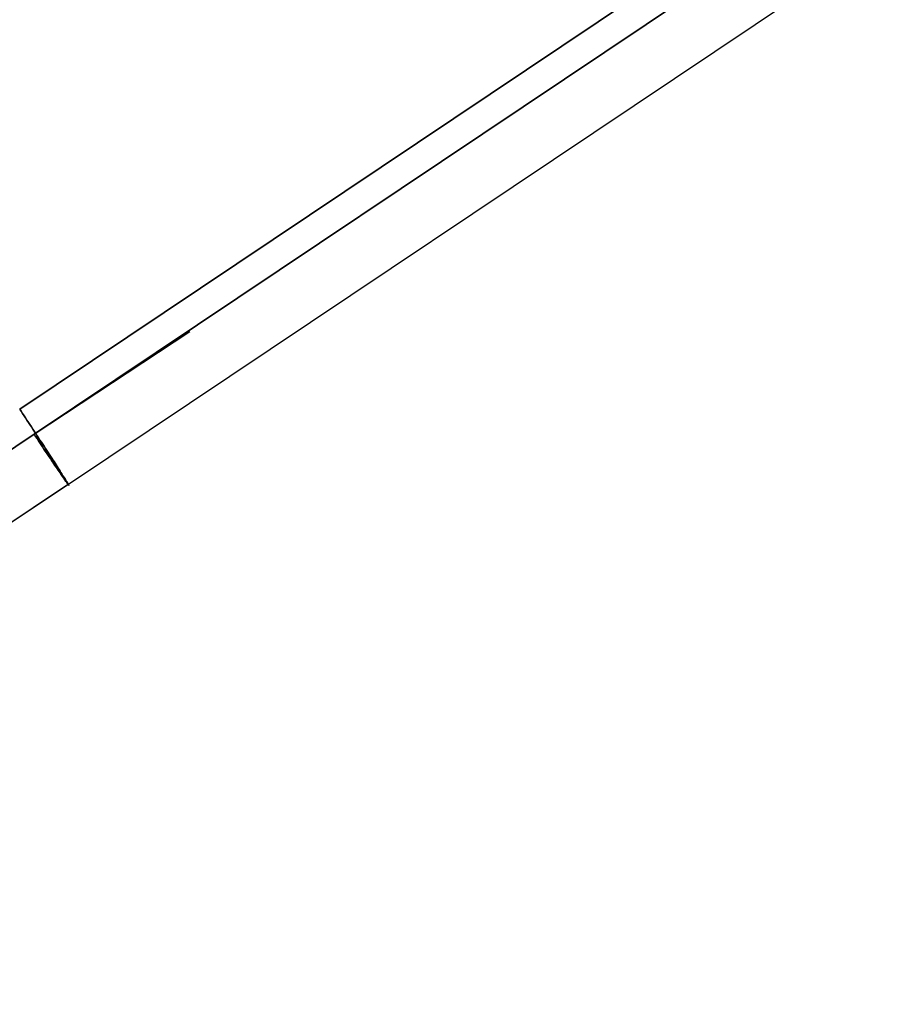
# Model space of a CAD drawing. Header units: millimetres. Extents: x -664 to 605, y -504 to 706.
# Tile 6 of 66: x -197 to -146, y -138 to -80. Entities that reach past the tile are written whole.
import ezdxf

# ---------------------------------------------------------------- set-up
doc = ezdxf.new("R2010")
doc.units = ezdxf.units.MM
doc.layers.add('1', color=7, linetype='Continuous')

# ---------------------------------------------------------------- blocks, each defined once
blk = doc.blocks.new('Bloque 05')
at = {"layer": '1', "color": 29, "true_color": 0x4d342b}
for p, q in [((91.92, -117.942, 634.494), (48.613, -78.76, 633.723)), ((48.613, -78.76, 633.723), (91.92, -117.942, 634.494)), ((47.559, -80.099, 624.885), (90.867, -119.281, 625.657)), ((90.867, -119.281, 625.657), (47.559, -80.099, 624.885)), ((88.448, -121.905, 630.926), (45.136, -82.72, 630.154)), ((88.448, -121.905, 630.926), (45.136, -82.72, 630.154)), ((90.867, -119.281, 625.657), (82.686, -111.977, 625.526)), ((91.714, -118.173, 634.543), (91.817, -118.057, 634.521)), ((91.817, -118.057, 634.521), (91.714, -118.173, 634.543)), ((91.817, -118.057, 634.521), (91.92, -117.942, 634.494)), ((91.92, -117.942, 634.494), (91.817, -118.057, 634.521)), ((91.192, -118.759, 634.568), (91.297, -118.641, 634.574)), ((91.297, -118.641, 634.574), (91.192, -118.759, 634.568)), ((91.297, -118.641, 634.574), (91.401, -118.524, 634.575)), ((91.401, -118.524, 634.575), (91.297, -118.641, 634.574)), ((91.401, -118.524, 634.575), (91.505, -118.407, 634.569)), ((91.505, -118.407, 634.569), (91.401, -118.524, 634.575)), ((91.505, -118.407, 634.569), (91.61, -118.29, 634.559)), ((91.61, -118.29, 634.559), (91.505, -118.407, 634.569)), ((91.61, -118.29, 634.559), (91.714, -118.173, 634.543)), ((91.714, -118.173, 634.543), (91.61, -118.29, 634.559)), ((90.677, -119.339, 634.458), (90.779, -119.224, 634.491)), ((90.779, -119.224, 634.491), (90.677, -119.339, 634.458)), ((90.867, -119.281, 625.657), (90.764, -119.395, 625.689)), ((90.764, -119.395, 625.689), (90.867, -119.281, 625.657)), ((90.779, -119.224, 634.491), (90.881, -119.109, 634.518)), ((90.881, -119.109, 634.518), (90.779, -119.224, 634.491)), ((90.827, -119.324, 625.669), (90.867, -119.281, 625.657)), ((90.867, -119.281, 625.657), (131.822, -156.149, 626.358)), ((131.822, -156.149, 626.358), (90.867, -119.281, 625.657)), ((90.881, -119.109, 634.518), (90.984, -118.992, 634.541)), ((90.984, -118.992, 634.541), (90.881, -119.109, 634.518)), ((90.984, -118.992, 634.541), (91.088, -118.876, 634.557)), ((91.088, -118.876, 634.557), (90.984, -118.992, 634.541)), ((91.088, -118.876, 634.557), (91.192, -118.759, 634.568)), ((91.192, -118.759, 634.568), (91.088, -118.876, 634.557)), ((90.183, -119.898, 634.214), (90.28, -119.789, 634.273)), ((90.28, -119.789, 634.273), (90.183, -119.898, 634.214)), ((90.363, -119.842, 625.872), (90.266, -119.951, 625.93)), ((90.266, -119.951, 625.93), (90.363, -119.842, 625.872)), ((90.28, -119.789, 634.273), (90.377, -119.678, 634.327)), ((90.377, -119.678, 634.327), (90.28, -119.789, 634.273)), ((90.462, -119.732, 625.818), (90.363, -119.842, 625.872)), ((90.363, -119.842, 625.872), (90.462, -119.732, 625.818)), ((90.377, -119.678, 634.327), (90.476, -119.567, 634.376)), ((90.476, -119.567, 634.376), (90.377, -119.678, 634.327)), ((90.562, -119.621, 625.77), (90.462, -119.732, 625.818)), ((90.462, -119.732, 625.818), (90.562, -119.621, 625.77)), ((90.476, -119.567, 634.376), (90.576, -119.454, 634.42)), ((90.576, -119.454, 634.42), (90.476, -119.567, 634.376)), ((90.662, -119.509, 625.727), (90.562, -119.621, 625.77)), ((90.562, -119.621, 625.77), (90.662, -119.509, 625.727)), ((90.576, -119.454, 634.42), (90.677, -119.339, 634.458)), ((90.677, -119.339, 634.458), (90.576, -119.454, 634.42)), ((90.764, -119.395, 625.689), (90.662, -119.509, 625.727)), ((90.662, -119.509, 625.727), (90.764, -119.395, 625.689)), ((89.641, -120.516, 633.756), (89.727, -120.418, 633.845)), ((89.727, -120.418, 633.845), (89.641, -120.516, 633.756)), ((89.727, -120.418, 633.845), (89.814, -120.318, 633.928)), ((89.814, -120.318, 633.928), (89.727, -120.418, 633.845)), ((89.891, -120.367, 626.214), (89.802, -120.466, 626.297)), ((89.802, -120.466, 626.297), (89.891, -120.367, 626.214)), ((89.814, -120.318, 633.928), (89.904, -120.216, 634.007)), ((89.904, -120.216, 634.007), (89.814, -120.318, 633.928)), ((89.982, -120.266, 626.136), (89.891, -120.367, 626.214)), ((89.891, -120.367, 626.214), (89.982, -120.266, 626.136)), ((89.904, -120.216, 634.007), (89.995, -120.112, 634.081)), ((89.995, -120.112, 634.081), (89.904, -120.216, 634.007)), ((90.075, -120.163, 626.062), (89.982, -120.266, 626.136)), ((89.982, -120.266, 626.136), (90.075, -120.163, 626.062)), ((89.995, -120.112, 634.081), (90.089, -120.006, 634.15)), ((90.089, -120.006, 634.15), (89.995, -120.112, 634.081)), ((90.17, -120.058, 625.994), (90.075, -120.163, 626.062)), ((90.075, -120.163, 626.062), (90.17, -120.058, 625.994)), ((90.089, -120.006, 634.15), (90.183, -119.898, 634.214)), ((90.183, -119.898, 634.214), (90.089, -120.006, 634.15)), ((90.266, -119.951, 625.93), (90.17, -120.058, 625.994)), ((90.17, -120.058, 625.994), (90.266, -119.951, 625.93)), ((89.175, -121.05, 633.138), (89.246, -120.968, 633.251)), ((89.246, -120.968, 633.251), (89.175, -121.05, 633.138)), ((89.31, -121.008, 626.888), (89.236, -121.089, 627)), ((89.236, -121.089, 627), (89.31, -121.008, 626.888)), ((89.246, -120.968, 633.251), (89.32, -120.883, 633.361)), ((89.32, -120.883, 633.361), (89.246, -120.968, 633.251)), ((89.386, -120.924, 626.779), (89.31, -121.008, 626.888)), ((89.31, -121.008, 626.888), (89.386, -120.924, 626.779)), ((89.32, -120.883, 633.361), (89.397, -120.795, 633.466)), ((89.397, -120.795, 633.466), (89.32, -120.883, 633.361)), ((89.464, -120.838, 626.674), (89.386, -120.924, 626.779)), ((89.386, -120.924, 626.779), (89.464, -120.838, 626.674)), ((89.397, -120.795, 633.466), (89.476, -120.704, 633.567)), ((89.476, -120.704, 633.567), (89.397, -120.795, 633.466)), ((89.545, -120.749, 626.573), (89.464, -120.838, 626.674)), ((89.464, -120.838, 626.674), (89.545, -120.749, 626.573)), ((89.476, -120.704, 633.567), (89.557, -120.611, 633.664)), ((89.557, -120.611, 633.664), (89.476, -120.704, 633.567)), ((89.629, -120.657, 626.477), (89.545, -120.749, 626.573)), ((89.545, -120.749, 626.573), (89.629, -120.657, 626.477)), ((89.557, -120.611, 633.664), (89.641, -120.516, 633.756)), ((89.641, -120.516, 633.756), (89.557, -120.611, 633.664)), ((89.714, -120.563, 626.385), (89.629, -120.657, 626.477)), ((89.629, -120.657, 626.477), (89.714, -120.563, 626.385)), ((89.802, -120.466, 626.297), (89.714, -120.563, 626.385)), ((89.714, -120.563, 626.385), (89.802, -120.466, 626.297)), ((88.663, -121.646, 631.969), (88.708, -121.593, 632.111)), ((88.708, -121.593, 632.111), (88.663, -121.646, 631.969)), ((88.748, -121.619, 628.025), (88.701, -121.67, 628.166)), ((88.701, -121.67, 628.166), (88.748, -121.619, 628.025)), ((88.708, -121.593, 632.111), (88.755, -121.537, 632.25)), ((88.755, -121.537, 632.25), (88.708, -121.593, 632.111)), ((88.799, -121.565, 627.887), (88.748, -121.619, 628.025)), ((88.748, -121.619, 628.025), (88.799, -121.565, 627.887)), ((88.755, -121.537, 632.25), (88.806, -121.478, 632.386)), ((88.806, -121.478, 632.386), (88.755, -121.537, 632.25)), ((88.852, -121.507, 627.751), (88.799, -121.565, 627.887)), ((88.799, -121.565, 627.887), (88.852, -121.507, 627.751)), ((88.806, -121.478, 632.386), (88.86, -121.415, 632.519)), ((88.86, -121.415, 632.519), (88.806, -121.478, 632.386)), ((88.909, -121.446, 627.618), (88.852, -121.507, 627.751)), ((88.852, -121.507, 627.751), (88.909, -121.446, 627.618)), ((88.86, -121.415, 632.519), (88.917, -121.348, 632.649)), ((88.917, -121.348, 632.649), (88.86, -121.415, 632.519)), ((88.968, -121.381, 627.488), (88.909, -121.446, 627.618)), ((88.909, -121.446, 627.618), (88.968, -121.381, 627.488)), ((88.917, -121.348, 632.649), (88.977, -121.278, 632.777)), ((88.977, -121.278, 632.777), (88.917, -121.348, 632.649)), ((89.031, -121.313, 627.361), (88.968, -121.381, 627.488)), ((88.968, -121.381, 627.488), (89.031, -121.313, 627.361)), ((88.977, -121.278, 632.777), (89.04, -121.205, 632.901)), ((89.04, -121.205, 632.901), (88.977, -121.278, 632.777)), ((89.097, -121.241, 627.237), (89.031, -121.313, 627.361)), ((89.031, -121.313, 627.361), (89.097, -121.241, 627.237)), ((89.04, -121.205, 632.901), (89.106, -121.129, 633.021)), ((89.106, -121.129, 633.021), (89.04, -121.205, 632.901)), ((89.165, -121.167, 627.117), (89.097, -121.241, 627.237)), ((89.097, -121.241, 627.237), (89.165, -121.167, 627.117)), ((89.106, -121.129, 633.021), (89.175, -121.05, 633.138)), ((89.175, -121.05, 633.138), (89.106, -121.129, 633.021)), ((89.236, -121.089, 627), (89.165, -121.167, 627.117)), ((89.165, -121.167, 627.117), (89.236, -121.089, 627)), ((88.401, -121.972, 630.146), (88.403, -121.966, 630.303)), ((88.403, -121.966, 630.303), (88.401, -121.972, 630.146)), ((88.403, -121.973, 629.988), (88.401, -121.972, 630.146)), ((88.401, -121.972, 630.146), (88.403, -121.973, 629.988)), ((88.403, -121.966, 630.303), (88.409, -121.957, 630.459)), ((88.409, -121.957, 630.459), (88.403, -121.966, 630.303)), ((88.408, -121.969, 629.832), (88.403, -121.973, 629.988)), ((88.403, -121.973, 629.988), (88.408, -121.969, 629.832)), ((88.417, -121.962, 629.675), (88.408, -121.969, 629.832)), ((88.408, -121.969, 629.832), (88.417, -121.962, 629.675)), ((88.409, -121.957, 630.459), (88.419, -121.944, 630.615)), ((88.419, -121.944, 630.615), (88.409, -121.957, 630.459)), ((88.429, -121.951, 629.519), (88.417, -121.962, 629.675)), ((88.417, -121.962, 629.675), (88.429, -121.951, 629.519)), ((88.419, -121.944, 630.615), (88.432, -121.927, 630.771)), ((88.432, -121.927, 630.771), (88.419, -121.944, 630.615)), ((88.446, -121.936, 629.363), (88.429, -121.951, 629.519)), ((88.429, -121.951, 629.519), (88.446, -121.936, 629.363)), ((88.432, -121.927, 630.771), (88.448, -121.905, 630.926)), ((88.448, -121.905, 630.926), (88.432, -121.927, 630.771)), ((88.465, -121.916, 629.209), (88.446, -121.936, 629.363)), ((88.446, -121.936, 629.363), (88.465, -121.916, 629.209)), ((88.448, -121.905, 630.926), (88.468, -121.88, 631.079)), ((88.468, -121.88, 631.079), (88.448, -121.905, 630.926)), ((129.446, -158.812, 631.628), (88.448, -121.905, 630.926)), ((88.448, -121.905, 630.926), (129.446, -158.812, 631.628)), ((120.468, -150.682, 631.467), (88.448, -121.905, 630.926)), ((88.488, -121.893, 629.055), (88.465, -121.916, 629.209)), ((88.465, -121.916, 629.209), (88.488, -121.893, 629.055)), ((88.468, -121.88, 631.079), (88.492, -121.851, 631.232)), ((88.492, -121.851, 631.232), (88.468, -121.88, 631.079)), ((88.515, -121.865, 628.903), (88.488, -121.893, 629.055)), ((88.488, -121.893, 629.055), (88.515, -121.865, 628.903)), ((88.492, -121.851, 631.232), (88.519, -121.817, 631.383)), ((88.519, -121.817, 631.383), (88.492, -121.851, 631.232)), ((88.546, -121.834, 628.752), (88.515, -121.865, 628.903)), ((88.515, -121.865, 628.903), (88.546, -121.834, 628.752)), ((88.519, -121.817, 631.383), (88.55, -121.78, 631.532)), ((88.55, -121.78, 631.532), (88.519, -121.817, 631.383)), ((88.579, -121.799, 628.603), (88.546, -121.834, 628.752)), ((88.546, -121.834, 628.752), (88.579, -121.799, 628.603)), ((88.55, -121.78, 631.532), (88.584, -121.739, 631.68)), ((88.584, -121.739, 631.68), (88.55, -121.78, 631.532)), ((88.616, -121.759, 628.455), (88.579, -121.799, 628.603)), ((88.579, -121.799, 628.603), (88.616, -121.759, 628.455)), ((88.584, -121.739, 631.68), (88.622, -121.694, 631.826)), ((88.622, -121.694, 631.826), (88.584, -121.739, 631.68)), ((88.657, -121.716, 628.31), (88.616, -121.759, 628.455)), ((88.616, -121.759, 628.455), (88.657, -121.716, 628.31)), ((88.622, -121.694, 631.826), (88.663, -121.646, 631.969)), ((88.663, -121.646, 631.969), (88.622, -121.694, 631.826)), ((88.701, -121.67, 628.166), (88.657, -121.716, 628.31)), ((88.657, -121.716, 628.31), (88.701, -121.67, 628.166))]:
    blk.add_line(p, q, dxfattribs=at)
blk = doc.blocks.new('33451_ 33451WP_ - FAN-464261-_3D_')
at = {"layer": '1', "color": 29, "true_color": 0x4d342b}
blk.add_blockref('Bloque 05', (0, 0), dxfattribs=at)
blk = doc.blocks.new('Product')
at = {"layer": '1'}
blk.add_blockref('33451_ 33451WP_ - FAN-464261-_3D_', (0, 0), dxfattribs=at)

msp = doc.modelspace()

# ---------------------------------------------------------------- block references
at = {"layer": '1', "extrusion": (0, 0, -1), "rotation": 8.321257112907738}
msp.add_blockref('Product', (89.188, 0, -639.2), dxfattribs=at)

doc.saveas('drawing.dxf')
